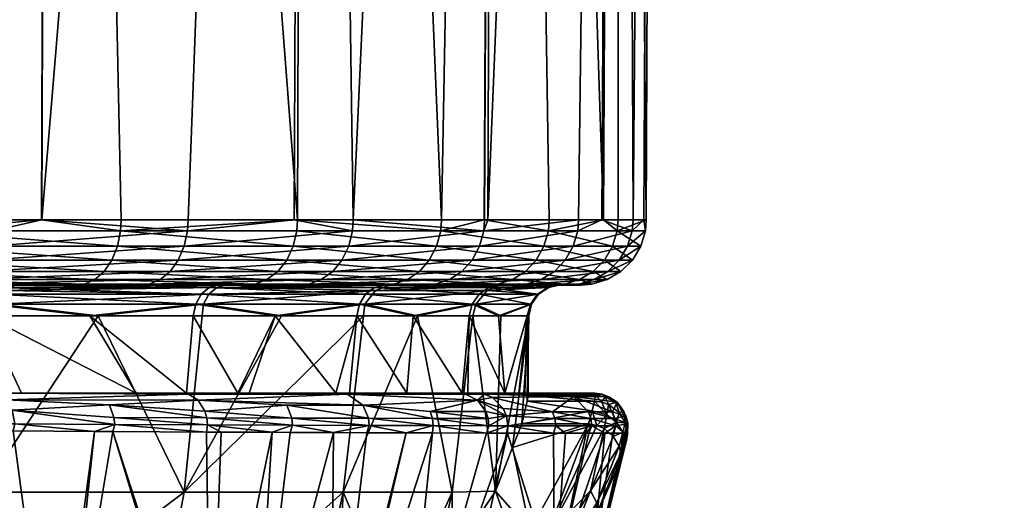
# Model space of a CAD drawing. Extents: x -0.045 to 0.0449, y -0.0878 to 0.0037.
# Tile 19 of 20: x 0.0148 to 0.0299, y -0.0494 to -0.0421. Entities that reach past the tile are written whole.
import ezdxf

# ---------------------------------------------------------------- set-up
doc = ezdxf.new("R2010")
doc.units = 0
doc.layers.add('mesh', color=7, linetype='CONTINUOUS')

msp = doc.modelspace()

# ---------------------------------------------------------------- meshes
at = {"layer": 'mesh'}
mesh = msp.add_polyface(dxfattribs=at)
corners = [(0, 0.003669, 0.024728), (-0.000001, -0.045134, 0.024512), (-0.000275, -0.045134, 0.024531), (0.022163, 0.003669, 0.010802), (0.021977, -0.045134, 0.010713), (0.021928, -0.045134, 0.010838), (0, 0.003669, -0.024471), (0.002238, -0.045134, -0.024173), (0.005422, -0.045134, -0.023618), (0.005474, 0.003669, -0.023854), (0.006107, -0.045134, -0.023499), (0.009818, -0.045134, -0.022213), (0.010673, 0.003669, -0.022035), (0.010563, -0.045134, -0.021812), (0.013275, -0.045134, -0.020349), (0.015337, 0.003669, -0.019104), (0.01517, -0.045134, -0.018891), (0.016388, -0.045134, -0.017954), (0.021919, -0.045134, -0.010428), (0.022163, 0.003669, -0.010545), (0.021271, -0.045134, -0.011834), (0.023982, 0.003669, -0.005345), (0.023964, -0.045134, -0.004483), (0.024394, -0.045134, -0.000579), (0.023741, -0.045134, -0.005288), (0.022914, -0.045134, -0.008267), (0.024191, -0.045134, 0.003343), (0.024599, 0.003669, 0.000129), (0.024357, -0.045134, 0.000126), (0.023716, -0.045134, 0.005543), (0.023982, 0.003669, 0.005602), (0.023362, -0.045134, 0.007182), (0.019926, -0.045134, 0.014217), (0.019024, -0.045134, 0.015298), (0.019232, 0.003669, 0.015466), (0.015337, 0.003669, 0.019361), (0.01444, -0.045134, 0.019802), (0.011097, -0.045134, 0.021864), (0.015177, -0.045134, 0.019164), (0.017408, -0.045134, 0.017231), (0.007466, -0.045134, 0.023362), (0.010673, 0.003669, 0.022292), (0.010574, -0.045134, 0.02208), (0.005412, -0.045134, 0.023844), (0.005474, 0.003669, 0.024111), (0.003643, -0.045134, 0.024259), (-0.000001, -0.045134, -0.024198), (-0.001689, -0.045134, -0.024217), (0.007462, -0.045301, 0.023348), (0.014431, -0.045301, 0.01979), (0.021915, -0.045301, 0.010832), (0.019914, -0.045301, 0.014209), (0.017398, -0.045301, 0.017221), (0.023348, -0.045301, 0.007178), (0.024177, -0.045301, 0.003341), (0.024379, -0.045301, -0.000579), (0.02395, -0.045301, -0.00448), (0.0229, -0.045301, -0.008262), (0.021258, -0.045301, -0.011827), (0.016378, -0.045301, -0.017943), (0.013267, -0.045301, -0.020337), (0.009812, -0.045301, -0.0222), (0.006103, -0.045301, -0.023485), (0.002237, -0.045301, -0.024158), (0.019076, -0.045134, -0.015091)]
mesh.append_faces([[corners[k] for k in face] for face in [(0, 1, 2, 2), (3, 4, 5, 5), (6, 7, 8, 8), (9, 10, 11, 11), (12, 13, 14, 14), (15, 16, 17, 17), (18, 19, 20, 20), (21, 22, 23, 23), (21, 24, 22, 22), (19, 25, 24, 24), (26, 27, 28, 28), (29, 30, 26, 26), (30, 31, 4, 4), (32, 3, 5, 5), (33, 34, 32, 32), (35, 36, 37, 37), (35, 38, 36, 36), (34, 39, 38, 38), (40, 41, 42, 42), (43, 44, 40, 40), (44, 45, 1, 1), (6, 46, 7, 7), (6, 47, 46, 46), (48, 40, 42, 42), (49, 36, 38, 38), (50, 5, 4, 4), (50, 32, 5, 5), (51, 33, 32, 32), (52, 39, 33, 33), (31, 50, 4, 4), (29, 53, 31, 31), (26, 54, 29, 29), (28, 54, 26, 26), (23, 55, 28, 28), (22, 56, 23, 23), (24, 56, 22, 22), (25, 57, 24, 24), (18, 57, 25, 25), (20, 58, 18, 18), (16, 59, 17, 17), (14, 60, 16, 16), (13, 60, 14, 14), (11, 61, 13, 13), (10, 62, 11, 11), (8, 62, 10, 10), (7, 63, 8, 8), (46, 63, 7, 7), (15, 17, 64, 64), (64, 58, 20, 20), (17, 59, 64, 64)]])
mesh = msp.add_polyface(dxfattribs=at)
corners = [(0.024356, -0.0031, 0.005306), (0.044868, -0.0031, 0.003573), (0.0249, -0.0031, 0.000129), (0.043816, -0.0031, 0.010382), (0.022747, -0.0031, 0.010256), (0.041738, -0.0031, 0.01695), (0.038681, -0.0031, 0.023124), (0.020145, -0.0031, 0.014764), (0.034717, -0.0031, 0.028759), (0.016661, -0.0031, 0.018633), (0.02994, -0.0031, 0.033723), (0.01245, -0.0031, 0.021693), (0.022747, -0.0031, -0.009999), (0.038681, -0.0031, -0.022867), (0.020145, -0.0031, -0.014507), (0.041738, -0.0031, -0.016693), (0.024356, -0.0031, -0.005048), (0.043816, -0.0031, -0.010125), (0.044868, -0.0031, -0.003316), (0.01245, -0.0031, -0.021435), (0.018408, -0.0031, -0.040934), (0.007695, -0.0031, -0.023553), (0.024461, -0.0031, -0.037643), (0.016661, -0.0031, -0.018376), (0.02994, -0.0031, -0.033466), (0.034717, -0.0031, -0.028502), (0.002603, -0.0031, -0.024635), (0, -0.0031, -0.044871), (0, -0.0031, -0.024771), (0.005161, -0.0031, -0.044575), (0, 0.003669, -0.024471), (0.005422, -0.045134, -0.023618), (0.005474, 0.003669, -0.023854), (0.009818, -0.045134, -0.022213), (0.010673, 0.003669, -0.022035), (0.006107, -0.045134, -0.023499), (0.013275, -0.045134, -0.020349), (0.015337, 0.003669, -0.019104), (0.010563, -0.045134, -0.021812), (0.01517, -0.045134, -0.018891), (0.021271, -0.045134, -0.011834), (0.022163, 0.003669, -0.010545), (0.019232, 0.003669, -0.015209), (0.024394, -0.045134, -0.000579), (0.024357, -0.045134, 0.000126), (0.024599, 0.003669, 0.000129), (0.023982, 0.003669, -0.005345), (0.023741, -0.045134, -0.005288), (0.021919, -0.045134, -0.010428), (0.022914, -0.045134, -0.008267), (0.024191, -0.045134, 0.003343), (0.023982, 0.003669, 0.005602), (0.021977, -0.045134, 0.010713), (0.022163, 0.003669, 0.010802), (0.023716, -0.045134, 0.005543), (0.023362, -0.045134, 0.007182), (0.019926, -0.045134, 0.014217), (0.019232, 0.003669, 0.015466), (0.011097, -0.045134, 0.021864), (0.010574, -0.045134, 0.02208), (0.010673, 0.003669, 0.022292), (0.015337, 0.003669, 0.019361), (0.015177, -0.045134, 0.019164), (0.019024, -0.045134, 0.015298), (0.017408, -0.045134, 0.017231), (0.007466, -0.045134, 0.023362), (0.005474, 0.003669, 0.024111), (-0.000001, -0.045134, 0.024512), (0, 0.003669, 0.024728), (0.005412, -0.045134, 0.023844), (0.003643, -0.045134, 0.024259), (0.019076, -0.045134, -0.015091)]
mesh.append_faces([[corners[k] for k in face] for face in [(0, 1, 2, 2), (0, 3, 1, 1), (4, 3, 0, 0), (4, 5, 3, 3), (4, 6, 5, 5), (7, 6, 4, 4), (7, 8, 6, 6), (9, 8, 7, 7), (9, 10, 8, 8), (11, 10, 9, 9), (12, 13, 14, 14), (12, 15, 13, 13), (16, 15, 12, 12), (16, 17, 15, 15), (2, 17, 16, 16), (2, 18, 17, 17), (1, 18, 2, 2), (19, 20, 21, 21), (19, 22, 20, 20), (23, 22, 19, 19), (23, 24, 22, 22), (14, 24, 23, 23), (14, 25, 24, 24), (13, 25, 14, 14), (26, 27, 28, 28), (26, 29, 27, 27), (21, 29, 26, 26), (30, 31, 32, 32), (32, 33, 34, 34), (31, 35, 32, 32), (34, 36, 37, 37), (33, 38, 34, 34), (36, 39, 37, 37), (40, 41, 42, 42), (43, 44, 45, 45), (46, 43, 45, 45), (41, 47, 46, 46), (48, 49, 41, 41), (50, 51, 45, 45), (51, 52, 53, 53), (54, 55, 51, 51), (56, 57, 53, 53), (58, 59, 60, 60), (61, 58, 60, 60), (57, 62, 61, 61), (63, 64, 57, 57), (65, 66, 60, 60), (66, 67, 68, 68), (69, 70, 66, 66), (71, 42, 37, 37), (40, 42, 71, 71)]])
mesh = msp.add_polyface(dxfattribs=at)
corners = [(0.003641, -0.045301, 0.024245), (0.005412, -0.045134, 0.023844), (0.007462, -0.045301, 0.023348), (0.003643, -0.045134, 0.024259), (-0.000275, -0.045301, 0.024516), (-0.000001, -0.045134, 0.024512), (-0.000275, -0.045134, 0.024531), (0.01109, -0.045301, 0.021851), (0.011097, -0.045134, 0.021864), (0.014431, -0.045301, 0.01979), (0.010574, -0.045134, 0.02208), (0.007466, -0.045134, 0.023362), (0.015177, -0.045134, 0.019164), (0.017398, -0.045301, 0.017221), (0.01444, -0.045134, 0.019802), (0.017408, -0.045134, 0.017231), (0.01517, -0.045134, -0.018891), (0.013267, -0.045301, -0.020337), (0.016378, -0.045301, -0.017943), (0.010563, -0.045134, -0.021812), (0.009812, -0.045301, -0.0222), (0.009818, -0.045134, -0.022213), (0.006103, -0.045301, -0.023485), (0.005422, -0.045134, -0.023618), (0.002237, -0.045301, -0.024158), (-0.000001, -0.045134, -0.024198), (-0.001688, -0.045301, -0.024202), (0.006086, -0.045536, -0.023416), (0.00223, -0.045536, -0.024087), (-0.001683, -0.045536, -0.024131), (-0.000274, -0.045536, 0.024445), (0.00363, -0.045536, 0.024174), (0.00744, -0.045536, 0.02328), (0.011058, -0.045536, 0.021787), (0.014389, -0.045536, 0.019733), (0.017347, -0.045536, 0.017171), (0.01633, -0.045536, -0.017891), (0.013228, -0.045536, -0.020277), (0.009783, -0.045536, -0.022134), (0.006054, -0.045747, -0.023293), (0.002218, -0.045747, -0.023961), (-0.000273, -0.045747, 0.024318), (0.003611, -0.045747, 0.024049), (0.007401, -0.045747, 0.02316), (0.011, -0.045747, 0.021674), (0.014314, -0.045747, 0.019631), (0.016245, -0.045747, -0.017797), (0.013159, -0.045747, -0.020171), (0.009733, -0.045747, -0.022019)]
mesh.append_faces([[corners[k] for k in face] for face in [(0, 1, 2, 2), (0, 3, 1, 1), (4, 3, 0, 0), (4, 5, 3, 3), (6, 5, 4, 4), (7, 8, 9, 9), (7, 10, 8, 8), (2, 10, 7, 7), (1, 11, 2, 2), (9, 12, 13, 13), (8, 14, 9, 9), (12, 15, 13, 13), (16, 17, 18, 18), (19, 20, 17, 17), (21, 22, 20, 20), (23, 24, 22, 22), (25, 26, 24, 24), (24, 27, 22, 22), (24, 28, 27, 27), (26, 28, 24, 24), (26, 29, 28, 28), (0, 30, 4, 4), (0, 31, 30, 30), (2, 31, 0, 0), (2, 32, 31, 31), (7, 32, 2, 2), (7, 33, 32, 32), (9, 33, 7, 7), (9, 34, 33, 33), (13, 34, 9, 9), (13, 35, 34, 34), (17, 36, 18, 18), (17, 37, 36, 36), (20, 37, 17, 17), (20, 38, 37, 37), (22, 38, 20, 20), (22, 27, 38, 38), (28, 39, 27, 27), (29, 40, 28, 28), (31, 41, 30, 30), (32, 42, 31, 31), (33, 43, 32, 32), (34, 44, 33, 33), (35, 45, 34, 34), (37, 46, 36, 36), (37, 47, 46, 46), (38, 47, 37, 37), (38, 48, 47, 47), (27, 48, 38, 38), (27, 39, 48, 48)]])
mesh = msp.add_polyface(dxfattribs=at)
corners = [(0.019914, -0.045301, 0.014209), (0.019926, -0.045134, 0.014217), (0.021915, -0.045301, 0.010832), (0.017398, -0.045301, 0.017221), (0.019024, -0.045134, 0.015298), (0.023362, -0.045134, 0.007182), (0.023348, -0.045301, 0.007178), (0.023716, -0.045134, 0.005543), (0.024177, -0.045301, 0.003341), (0.024357, -0.045134, 0.000126), (0.024379, -0.045301, -0.000579), (0.024394, -0.045134, -0.000579), (0.02395, -0.045301, -0.00448), (0.023741, -0.045134, -0.005288), (0.0229, -0.045301, -0.008262), (0.021919, -0.045134, -0.010428), (0.021258, -0.045301, -0.011827), (0.017347, -0.045536, 0.017171), (0.019856, -0.045536, 0.014168), (0.021851, -0.045536, 0.010801), (0.02328, -0.045536, 0.007157), (0.024106, -0.045536, 0.003332), (0.024308, -0.045536, -0.000577), (0.02388, -0.045536, -0.004467), (0.022833, -0.045536, -0.008238), (0.021196, -0.045536, -0.011792), (0.019065, -0.045301, -0.015082), (0.019009, -0.045536, -0.015038), (0.016378, -0.045301, -0.017943), (0.01633, -0.045536, -0.017891), (0.017257, -0.045747, 0.017082), (0.019753, -0.045747, 0.014094), (0.021737, -0.045747, 0.010745), (0.023159, -0.045747, 0.007121), (0.023981, -0.045747, 0.003315), (0.024181, -0.045747, -0.000573), (0.023756, -0.045747, -0.004443), (0.022715, -0.045747, -0.008194), (0.021085, -0.045747, -0.01173), (0.01891, -0.045747, -0.014959), (0.016245, -0.045747, -0.017797), (0.019076, -0.045134, -0.015091)]
mesh.append_faces([[corners[k] for k in face] for face in [(0, 1, 2, 2), (3, 4, 0, 0), (5, 6, 2, 2), (7, 8, 6, 6), (9, 10, 8, 8), (11, 12, 10, 10), (13, 14, 12, 12), (15, 16, 14, 14), (0, 17, 3, 3), (0, 18, 17, 17), (2, 18, 0, 0), (2, 19, 18, 18), (6, 19, 2, 2), (6, 20, 19, 19), (8, 20, 6, 6), (8, 21, 20, 20), (10, 21, 8, 8), (10, 22, 21, 21), (12, 22, 10, 10), (12, 23, 22, 22), (14, 23, 12, 12), (14, 24, 23, 23), (16, 24, 14, 14), (16, 25, 24, 24), (26, 25, 16, 16), (26, 27, 25, 25), (28, 27, 26, 26), (28, 29, 27, 27), (18, 30, 17, 17), (18, 31, 30, 30), (19, 31, 18, 18), (19, 32, 31, 31), (20, 32, 19, 19), (20, 33, 32, 32), (21, 33, 20, 20), (21, 34, 33, 33), (22, 34, 21, 21), (22, 35, 34, 34), (23, 35, 22, 22), (23, 36, 35, 35), (24, 36, 23, 23), (24, 37, 36, 36), (25, 37, 24, 24), (25, 38, 37, 37), (27, 38, 25, 25), (27, 39, 38, 38), (29, 39, 27, 27), (29, 40, 39, 39), (41, 26, 16, 16), (41, 28, 26, 26)]])
mesh = msp.add_polyface(dxfattribs=at)
corners = [(0.013947, -0.046116, 0.019131), (0.013848, -0.04613, 0.018996), (0.010718, -0.046116, 0.021122), (0.016695, -0.04613, 0.01653), (0.016814, -0.046116, 0.016648), (0.015828, -0.046116, -0.017337), (0.012731, -0.04613, -0.01951), (0.015716, -0.04613, -0.017213), (0.012822, -0.046116, -0.01965), (0.01122, -0.04613, -0.02041), (0.014389, -0.045536, 0.019733), (0.014314, -0.045747, 0.019631), (0.011, -0.045747, 0.021674), (0.017347, -0.045536, 0.017171), (0.017257, -0.045747, 0.017082), (0.014211, -0.04592, 0.019491), (0.010921, -0.04592, 0.021519), (0.017133, -0.04592, 0.01696), (0.013159, -0.045747, -0.020171), (0.016128, -0.04592, -0.017668), (0.016245, -0.045747, -0.017797), (0.013065, -0.04592, -0.020025), (0.009733, -0.045747, -0.022019), (0.014086, -0.046046, 0.01932), (0.010825, -0.046046, 0.021331), (0.016982, -0.046046, 0.016812), (0.015986, -0.046046, -0.017512), (0.01295, -0.046046, -0.019848), (0.009663, -0.04592, -0.021859), (0.015322, -0.04613, 0.017536), (0.013476, -0.04613, -0.018744), (0.011273, -0.04613, -0.020137), (0.011053, -0.04613, 0.020515), (0.01327, -0.04613, 0.019147), (0.010642, -0.04613, 0.020973), (0.014765, -0.04613, 0.017974), (0.014618, -0.04613, -0.017828), (0.01551, -0.04613, -0.017111), (0.014499, -0.046419, 0.017654), (0.012625, -0.046599, 0.018862), (0.010802, -0.046419, 0.020146), (0.01448, -0.046599, 0.01761), (0.016037, -0.046599, 0.016039), (0.017178, -0.04613, 0.015708), (0.014614, -0.046211, 0.017793), (0.010927, -0.046168, 0.020377), (0.010853, -0.046269, 0.020241), (0.010841, -0.04613, -0.020347), (0.014526, -0.046168, -0.017715), (0.017728, -0.046168, -0.014538), (0.010766, -0.046168, -0.020206), (0.014428, -0.046269, -0.017595), (0.01436, -0.046419, -0.017511), (0.014311, -0.046599, -0.017492), (0.01591, -0.046599, -0.015908), (0.012476, -0.046599, -0.018704), (0.010665, -0.046339, -0.020015), (0.017723, -0.046269, 0.014556)]
mesh.append_faces([[corners[k] for k in face] for face in [(0, 1, 2, 2), (0, 3, 1, 1), (4, 3, 0, 0), (5, 6, 7, 7), (8, 6, 5, 5), (8, 9, 6, 6), (10, 11, 12, 12), (13, 14, 11, 11), (11, 15, 16, 16), (14, 15, 11, 11), (14, 17, 15, 15), (18, 19, 20, 20), (18, 21, 19, 19), (22, 21, 18, 18), (15, 23, 24, 24), (17, 23, 15, 15), (17, 25, 23, 23), (21, 26, 19, 19), (21, 27, 26, 26), (28, 27, 21, 21), (23, 0, 2, 2), (25, 0, 23, 23), (25, 4, 0, 0), (27, 5, 26, 26), (27, 8, 5, 5), (3, 29, 1, 1), (6, 30, 7, 7), (6, 31, 30, 30), (32, 1, 33, 33), (32, 34, 1, 1), (1, 35, 33, 33), (1, 29, 35, 35), (7, 36, 37, 37), (7, 30, 36, 36), (38, 39, 40, 40), (38, 41, 39, 39), (42, 41, 38, 38), (43, 35, 29, 29), (44, 45, 35, 35), (46, 45, 44, 44), (33, 35, 32, 32), (36, 30, 47, 47), (48, 36, 47, 47), (49, 36, 48, 48), (50, 51, 48, 48), (52, 53, 54, 54), (52, 55, 53, 53), (56, 55, 52, 52), (56, 52, 51, 51), (44, 38, 40, 40), (57, 38, 44, 44)]])
mesh = msp.add_polyface(dxfattribs=at)
corners = [(0.016814, -0.046116, 0.016648), (0.01911, -0.04613, 0.01364), (0.016695, -0.04613, 0.01653), (0.019246, -0.046116, 0.013736), (0.018425, -0.046116, -0.014572), (0.015716, -0.04613, -0.017213), (0.018295, -0.04613, -0.014468), (0.015828, -0.046116, -0.017337), (0.019753, -0.045747, 0.014094), (0.017133, -0.04592, 0.01696), (0.017257, -0.045747, 0.017082), (0.019611, -0.04592, 0.013994), (0.016245, -0.045747, -0.017797), (0.018774, -0.04592, -0.01485), (0.01891, -0.045747, -0.014959), (0.016128, -0.04592, -0.017668), (0.016982, -0.046046, 0.016812), (0.019438, -0.046046, 0.013872), (0.018609, -0.046046, -0.014719), (0.015986, -0.046046, -0.017512), (0.018965, -0.04613, -0.013218), (0.020399, -0.04613, -0.011344), (0.017346, -0.04613, -0.015263), (0.01551, -0.04613, -0.017111), (0.017178, -0.04613, 0.015708), (0.015322, -0.04613, 0.017536), (0.017956, -0.04613, 0.014746), (0.018819, -0.04613, 0.013679), (0.017843, -0.04613, -0.014635), (0.014499, -0.046419, 0.017654), (0.01764, -0.046419, 0.014488), (0.016037, -0.046599, 0.016039), (0.017621, -0.046599, 0.014439), (0.018832, -0.046599, 0.012604), (0.017843, -0.046168, 0.014654), (0.014614, -0.046211, 0.017793), (0.014765, -0.04613, 0.017974), (0.014618, -0.04613, -0.017828), (0.017728, -0.046168, -0.014538), (0.020249, -0.046168, -0.010798), (0.020402, -0.04613, -0.010881), (0.017608, -0.046269, -0.014439), (0.020112, -0.046269, -0.010724), (0.014526, -0.046168, -0.017715), (0.014428, -0.046269, -0.017595), (0.017526, -0.046419, -0.014371), (0.01436, -0.046419, -0.017511), (0.01591, -0.046599, -0.015908), (0.017482, -0.046599, -0.014352), (0.018733, -0.046599, -0.012496), (0.020018, -0.046419, -0.010673), (0.017723, -0.046269, 0.014556), (0.020262, -0.046211, 0.010856), (0.020102, -0.046419, 0.010771)]
mesh.append_faces([[corners[k] for k in face] for face in [(0, 1, 2, 2), (3, 1, 0, 0), (4, 5, 6, 6), (7, 5, 4, 4), (8, 9, 10, 10), (8, 11, 9, 9), (12, 13, 14, 14), (12, 15, 13, 13), (11, 16, 9, 9), (11, 17, 16, 16), (15, 18, 13, 13), (15, 19, 18, 18), (17, 0, 16, 16), (17, 3, 0, 0), (19, 4, 18, 18), (19, 7, 4, 4), (20, 21, 6, 6), (22, 5, 23, 23), (22, 6, 5, 5), (2, 24, 25, 25), (2, 1, 26, 26), (1, 27, 26, 26), (28, 6, 22, 22), (28, 20, 6, 6), (26, 24, 2, 2), (29, 30, 31, 31), (32, 30, 33, 33), (32, 31, 30, 30), (34, 35, 26, 26), (26, 36, 24, 24), (35, 36, 26, 26), (23, 28, 22, 22), (23, 37, 28, 28), (38, 28, 37, 37), (39, 28, 38, 38), (40, 20, 28, 28), (38, 41, 42, 42), (43, 41, 38, 38), (43, 44, 41, 41), (45, 46, 47, 47), (45, 48, 49, 49), (47, 48, 45, 45), (41, 45, 50, 50), (44, 45, 41, 41), (44, 46, 45, 45), (34, 51, 35, 35), (34, 52, 51, 51), (51, 30, 29, 29), (52, 30, 51, 51), (52, 53, 30, 30)]])
mesh = msp.add_polyface(dxfattribs=at)
corners = [(0.019246, -0.046116, 0.013736), (0.02103, -0.04613, 0.0104), (0.01911, -0.04613, 0.01364), (0.02118, -0.046116, 0.010473), (0.020545, -0.046116, -0.011426), (0.020399, -0.04613, -0.011344), (0.022132, -0.046116, -0.007981), (0.018295, -0.04613, -0.014468), (0.018425, -0.046116, -0.014572), (0.021737, -0.045747, 0.010745), (0.019611, -0.04592, 0.013994), (0.019753, -0.045747, 0.014094), (0.021581, -0.04592, 0.010669), (0.01891, -0.045747, -0.014959), (0.020934, -0.04592, -0.011645), (0.021085, -0.045747, -0.01173), (0.018774, -0.04592, -0.01485), (0.019438, -0.046046, 0.013872), (0.021391, -0.046046, 0.010576), (0.02075, -0.046046, -0.011541), (0.018609, -0.046046, -0.014719), (0.018965, -0.04613, -0.013218), (0.020342, -0.04613, -0.011006), (0.020221, -0.04613, 0.011482), (0.018819, -0.04613, 0.013679), (0.019977, -0.046599, -0.010652), (0.020744, -0.04778, -0.008828), (0.020839, -0.046599, -0.0086), (0.020473, -0.04613, 0.010968), (0.021368, -0.04613, 0.00914), (0.020402, -0.04613, -0.010881), (0.021464, -0.04613, -0.008652), (0.020102, -0.046419, 0.010771), (0.021793, -0.046419, 0.006645), (0.020907, -0.046599, 0.008692), (0.020081, -0.046599, 0.010713), (0.018832, -0.046599, 0.012604), (0.01764, -0.046419, 0.014488), (0.020262, -0.046211, 0.010856), (0.02213, -0.046141, 0.006746), (0.017843, -0.046168, 0.014654), (0.017956, -0.04613, 0.014746), (0.020249, -0.046168, -0.010798), (0.017843, -0.04613, -0.014635), (0.021991, -0.046168, -0.006638), (0.022142, -0.04613, -0.006683), (0.020112, -0.046269, -0.010724), (0.021843, -0.046269, -0.006592), (0.017728, -0.046168, -0.014538), (0.017526, -0.046419, -0.014371), (0.018733, -0.046599, -0.012496), (0.020018, -0.046419, -0.010673), (0.02174, -0.046419, -0.00656), (0.017608, -0.046269, -0.014439), (0.021749, -0.046599, 0.006632), (0.021965, -0.046211, 0.006697)]
mesh.append_faces([[corners[k] for k in face] for face in [(0, 1, 2, 2), (3, 1, 0, 0), (4, 5, 6, 6), (4, 7, 5, 5), (8, 7, 4, 4), (9, 10, 11, 11), (9, 12, 10, 10), (13, 14, 15, 15), (13, 16, 14, 14), (12, 17, 10, 10), (12, 18, 17, 17), (16, 19, 14, 14), (16, 20, 19, 19), (18, 0, 17, 17), (18, 3, 0, 0), (20, 4, 19, 19), (20, 8, 4, 4), (21, 22, 5, 5), (2, 23, 24, 24), (1, 23, 2, 2), (25, 26, 27, 27), (1, 28, 23, 23), (1, 29, 28, 28), (5, 30, 31, 31), (22, 30, 5, 5), (32, 33, 34, 34), (35, 32, 34, 34), (36, 32, 35, 35), (36, 37, 32, 32), (38, 28, 39, 39), (38, 40, 28, 28), (28, 24, 23, 23), (28, 41, 24, 24), (40, 41, 28, 28), (42, 30, 43, 43), (44, 30, 42, 42), (44, 45, 30, 30), (30, 22, 21, 21), (42, 46, 47, 47), (48, 46, 42, 42), (49, 50, 51, 51), (51, 27, 52, 52), (51, 25, 27, 27), (50, 25, 51, 51), (46, 52, 47, 47), (46, 51, 52, 52), (53, 51, 46, 46), (33, 54, 34, 34), (39, 55, 38, 38), (55, 32, 38, 38), (55, 33, 32, 32)]])
mesh = msp.add_polyface(dxfattribs=at)
corners = [(0.02118, -0.046116, 0.010473), (0.022405, -0.04613, 0.006893), (0.02103, -0.04613, 0.0104), (0.022565, -0.046116, 0.006941), (0.022132, -0.046116, -0.007981), (0.021975, -0.04613, -0.007923), (0.023146, -0.046116, -0.004325), (0.020399, -0.04613, -0.011344), (0.023159, -0.045747, 0.007121), (0.021581, -0.04592, 0.010669), (0.021737, -0.045747, 0.010745), (0.022992, -0.04592, 0.00707), (0.021085, -0.045747, -0.01173), (0.022551, -0.04592, -0.008134), (0.022715, -0.045747, -0.008194), (0.020934, -0.04592, -0.011645), (0.021391, -0.046046, 0.010576), (0.02279, -0.046046, 0.007009), (0.022353, -0.046046, -0.008062), (0.02075, -0.046046, -0.011541), (0.020545, -0.046116, -0.011426), (0.022982, -0.04613, -0.004294), (0.022314, -0.04613, -0.006186), (0.021368, -0.04613, 0.00914), (0.021464, -0.04613, -0.008652), (0.020839, -0.046599, -0.0086), (0.021588, -0.04778, -0.006543), (0.021692, -0.046599, -0.006546), (0.02284, -0.04613, 0.004147), (0.022245, -0.04613, 0.006684), (0.022142, -0.04613, -0.006683), (0.020473, -0.04613, 0.010968), (0.02213, -0.046141, 0.006746), (0.020402, -0.04613, -0.010881), (0.022881, -0.04613, -0.003642), (0.023033, -0.04613, -0.002232), (0.022888, -0.046168, -0.002217), (0.021991, -0.046168, -0.006638), (0.022906, -0.046168, 0.002293), (0.022752, -0.046269, 0.002279), (0.021965, -0.046211, 0.006697), (0.021843, -0.046269, -0.006592), (0.022734, -0.046269, -0.002201), (0.020249, -0.046168, -0.010798), (0.022645, -0.046419, 0.002269), (0.022627, -0.046419, -0.00219), (0.02259, -0.046599, 0.000039), (0.022579, -0.046599, -0.002186), (0.022138, -0.046599, -0.004366), (0.02174, -0.046419, -0.00656), (0.021793, -0.046419, 0.006645), (0.022173, -0.046599, 0.004448), (0.021749, -0.046599, 0.006632), (0.022601, -0.046599, 0.002251), (0.023057, -0.04613, 0.002307)]
mesh.append_faces([[corners[k] for k in face] for face in [(0, 1, 2, 2), (3, 1, 0, 0), (4, 5, 6, 6), (4, 7, 5, 5), (8, 9, 10, 10), (8, 11, 9, 9), (12, 13, 14, 14), (12, 15, 13, 13), (11, 16, 9, 9), (11, 17, 16, 16), (15, 18, 13, 13), (15, 19, 18, 18), (17, 0, 16, 16), (17, 3, 0, 0), (19, 4, 18, 18), (19, 20, 4, 4), (21, 5, 22, 22), (1, 23, 2, 2), (7, 24, 5, 5), (25, 26, 27, 27), (28, 29, 1, 1), (1, 29, 23, 23), (5, 30, 22, 22), (5, 24, 30, 30), (31, 23, 32, 32), (24, 33, 30, 30), (30, 34, 22, 22), (35, 34, 30, 30), (36, 30, 37, 37), (36, 35, 30, 30), (38, 39, 40, 40), (37, 41, 42, 42), (43, 41, 37, 37), (44, 45, 46, 46), (45, 47, 46, 46), (45, 48, 47, 47), (49, 48, 45, 45), (49, 27, 48, 48), (25, 27, 49, 49), (39, 44, 50, 50), (41, 45, 42, 42), (41, 49, 45, 45), (50, 51, 52, 52), (44, 51, 50, 50), (44, 53, 51, 51), (32, 29, 28, 28), (23, 29, 32, 32), (32, 54, 40, 40), (28, 54, 32, 32), (39, 50, 40, 40)]])
mesh = msp.add_polyface(dxfattribs=at)
corners = [(0.022565, -0.046116, 0.006941), (0.0232, -0.04613, 0.003211), (0.022405, -0.04613, 0.006893), (0.023366, -0.046116, 0.003233), (0.023394, -0.04613, -0.00055), (0.023561, -0.046116, -0.000555), (0.022982, -0.04613, -0.004294), (0.023146, -0.046116, -0.004325), (0.021975, -0.04613, -0.007923), (0.023981, -0.045747, 0.003315), (0.022992, -0.04592, 0.00707), (0.023159, -0.045747, 0.007121), (0.023808, -0.04592, 0.003292), (0.024181, -0.045747, -0.000573), (0.024007, -0.04592, -0.000568), (0.023756, -0.045747, -0.004443), (0.023585, -0.04592, -0.00441), (0.022715, -0.045747, -0.008194), (0.022551, -0.04592, -0.008134), (0.02279, -0.046046, 0.007009), (0.023599, -0.046046, 0.003264), (0.023796, -0.046046, -0.000562), (0.023377, -0.046046, -0.00437), (0.022353, -0.046046, -0.008062), (0.022132, -0.046116, -0.007981), (0.02284, -0.04613, 0.004147), (0.023146, -0.04613, 0.001557), (0.02316, -0.04613, -0.001048), (0.022314, -0.04613, -0.006186), (0.022881, -0.04613, -0.003642), (0.023057, -0.04613, 0.002307), (0.023033, -0.04613, -0.002232), (0.022906, -0.046168, 0.002293), (0.022888, -0.046168, -0.002217), (0.021965, -0.046211, 0.006697), (0.022752, -0.046269, 0.002279), (0.022734, -0.046269, -0.002201), (0.021991, -0.046168, -0.006638), (0.022645, -0.046419, 0.002269), (0.022627, -0.046419, -0.00219), (0.02259, -0.046599, 0.000039), (0.022601, -0.046599, 0.002251)]
mesh.append_faces([[corners[k] for k in face] for face in [(0, 1, 2, 2), (3, 1, 0, 0), (3, 4, 1, 1), (5, 4, 3, 3), (5, 6, 4, 4), (7, 6, 5, 5), (7, 8, 6, 6), (9, 10, 11, 11), (9, 12, 10, 10), (13, 12, 9, 9), (13, 14, 12, 12), (15, 14, 13, 13), (15, 16, 14, 14), (17, 16, 15, 15), (17, 18, 16, 16), (12, 19, 10, 10), (12, 20, 19, 19), (14, 20, 12, 12), (14, 21, 20, 20), (16, 21, 14, 14), (16, 22, 21, 21), (18, 22, 16, 16), (18, 23, 22, 22), (20, 0, 19, 19), (20, 3, 0, 0), (21, 3, 20, 20), (21, 5, 3, 3), (22, 5, 21, 21), (22, 7, 5, 5), (23, 7, 22, 22), (23, 24, 7, 7), (25, 2, 1, 1), (4, 26, 1, 1), (4, 27, 26, 26), (28, 29, 6, 6), (1, 30, 25, 25), (1, 26, 30, 30), (4, 31, 27, 27), (6, 31, 4, 4), (6, 29, 31, 31), (30, 27, 31, 31), (30, 26, 27, 27), (32, 31, 33, 33), (32, 30, 31, 31), (34, 30, 32, 32), (33, 35, 32, 32), (33, 36, 35, 35), (37, 36, 33, 33), (36, 38, 35, 35), (36, 39, 38, 38), (40, 41, 38, 38)]])
mesh = msp.add_polyface(dxfattribs=at)
corners = [(0.014868, -0.04778, -0.016885), (0.017311, -0.04778, -0.015725), (0.016612, -0.04778, -0.015187), (0.016243, -0.04778, -0.016861), (0.014247, -0.04778, -0.017371), (0.015491, -0.052972, -0.017085), (0.015977, -0.048361, -0.017778), (0.015358, -0.052972, -0.017241), (0.014738, -0.048353, -0.018769), (0.013884, -0.048347, -0.019451), (0.016288, -0.048255, -0.017503), (0.014762, -0.048246, -0.0188), (0.013136, -0.048235, -0.019966), (0.013466, -0.048344, -0.019717), (0.013119, -0.048341, -0.019938), (0.013125, -0.048131, -0.019948), (0.016276, -0.048147, -0.01749), (0.017703, -0.048262, -0.016086), (0.017348, -0.049291, 0.014251), (0.013846, -0.051924, 0.016865), (0.014259, -0.049291, 0.017364), (0.016845, -0.051924, 0.013842), (0.014443, -0.04778, -0.018393), (0.012935, -0.04778, -0.018398), (0.014162, -0.04778, -0.018633), (0.016261, -0.048362, -0.017494), (0.017746, -0.052972, -0.014442), (0.017686, -0.048371, -0.016069), (0.01283, -0.052972, -0.019311), (0.017412, -0.047791, -0.015818), (0.012136, -0.04778, -0.020008), (0.014638, -0.047878, -0.018641), (0.016207, -0.047956, -0.017415), (0.017558, -0.047883, -0.015953), (0.011321, -0.047873, -0.020812), (0.013068, -0.047947, -0.019861), (0.017691, -0.048153, -0.016075), (0.017662, -0.048051, -0.016048), (0.014725, -0.04804, -0.018752), (0.014311, -0.046599, -0.017492), (0.01591, -0.046599, -0.015908), (0.017384, -0.04778, -0.014254), (0.017482, -0.046599, -0.014352), (0.016037, -0.046599, 0.016039), (0.017621, -0.046599, 0.014439), (0.01448, -0.046599, 0.01761), (0.010623, -0.049291, 0.019815)]
mesh.append_faces([[corners[k] for k in face] for face in [(0, 1, 2, 2), (0, 3, 1, 1), (4, 3, 0, 0), (5, 6, 7, 7), (7, 8, 9, 9), (6, 8, 7, 7), (6, 10, 11, 11), (11, 8, 6, 6), (11, 9, 8, 8), (12, 9, 11, 11), (12, 13, 9, 9), (12, 14, 13, 13), (11, 15, 12, 12), (16, 10, 17, 17), (18, 19, 20, 20), (18, 21, 19, 19), (4, 22, 3, 3), (23, 22, 4, 4), (23, 24, 22, 22), (5, 25, 6, 6), (26, 27, 25, 25), (7, 9, 28, 28), (29, 3, 22, 22), (29, 1, 3, 3), (30, 22, 24, 24), (31, 32, 33, 33), (34, 35, 31, 31), (31, 29, 22, 22), (29, 31, 33, 33), (10, 25, 27, 27), (6, 25, 10, 10), (32, 36, 37, 37), (32, 16, 36, 36), (38, 16, 32, 32), (38, 35, 15, 15), (11, 38, 15, 15), (10, 38, 11, 11), (32, 37, 33, 33), (31, 38, 32, 32), (35, 38, 31, 31), (16, 38, 10, 10), (4, 39, 23, 23), (0, 39, 4, 4), (2, 39, 0, 0), (2, 40, 39, 39), (41, 40, 2, 2), (41, 42, 40, 40), (43, 44, 18, 18), (20, 43, 18, 18), (20, 45, 43, 43), (46, 45, 20, 20)]])
mesh = msp.add_polyface(dxfattribs=at)
corners = [(0.018337, -0.04778, -0.013074), (0.019733, -0.04778, -0.012635), (0.020808, -0.04778, -0.010863), (0.019507, -0.04778, -0.013008), (0.018165, -0.04778, -0.01331), (0.01966, -0.04778, -0.011008), (0.019867, -0.04778, -0.010593), (0.021516, -0.04778, -0.009371), (0.020744, -0.04778, -0.008828), (0.017384, -0.04778, -0.014254), (0.018001, -0.04778, -0.014992), (0.016612, -0.04778, -0.015187), (0.017311, -0.04778, -0.015725), (0.018687, -0.048375, -0.014871), (0.017703, -0.048262, -0.016086), (0.017913, -0.048372, -0.015841), (0.019, -0.048268, -0.014553), (0.020168, -0.048272, -0.012919), (0.02013, -0.048382, -0.012894), (0.02073, -0.048384, -0.011941), (0.019624, -0.04838, -0.013698), (0.018964, -0.048377, -0.014524), (0.020156, -0.048162, -0.012911), (0.021146, -0.048274, -0.011289), (0.018988, -0.048158, -0.014543), (0.017691, -0.048153, -0.016075), (0.016276, -0.048147, -0.01749), (0.017662, -0.048051, -0.016048), (0.017686, -0.048371, -0.016069), (0.016288, -0.048255, -0.017503), (0.019838, -0.047791, -0.012703), (0.017412, -0.047791, -0.015818), (0.017558, -0.047883, -0.015953), (0.01891, -0.047961, -0.014482), (0.020073, -0.047963, -0.012856), (0.021134, -0.048163, -0.011282), (0.019977, -0.046599, -0.010652), (0.018733, -0.046599, -0.012496), (0.017482, -0.046599, -0.014352), (0.01977, -0.049291, 0.010595), (0.020081, -0.046599, 0.010713), (0.020907, -0.046599, 0.008692), (0.017348, -0.049291, 0.014251), (0.018832, -0.046599, 0.012604), (0.017621, -0.046599, 0.014439)]
mesh.append_faces([[corners[k] for k in face] for face in [(0, 1, 2, 2), (0, 3, 1, 1), (4, 3, 0, 0), (2, 5, 0, 0), (2, 6, 5, 5), (7, 8, 6, 6), (9, 3, 4, 4), (9, 10, 3, 3), (11, 10, 9, 9), (11, 12, 10, 10), (13, 14, 15, 15), (13, 16, 14, 14), (17, 18, 19, 19), (17, 20, 18, 18), (16, 20, 17, 17), (16, 21, 20, 20), (13, 21, 16, 16), (22, 17, 23, 23), (24, 17, 22, 22), (24, 16, 17, 17), (25, 16, 24, 24), (25, 14, 16, 16), (26, 14, 25, 25), (27, 25, 24, 24), (14, 28, 15, 15), (14, 29, 28, 28), (1, 30, 2, 2), (30, 10, 31, 31), (30, 3, 10, 10), (1, 3, 30, 30), (10, 12, 31, 31), (32, 33, 34, 34), (30, 32, 34, 34), (31, 32, 30, 30), (34, 22, 35, 35), (33, 22, 34, 34), (33, 24, 22, 22), (27, 24, 33, 33), (32, 27, 33, 33), (5, 36, 37, 37), (4, 38, 9, 9), (4, 37, 38, 38), (0, 37, 4, 4), (0, 5, 37, 37), (36, 6, 8, 8), (5, 6, 36, 36), (39, 40, 41, 41), (42, 40, 39, 39), (42, 43, 40, 40), (44, 43, 42, 42)]])
mesh = msp.add_polyface(dxfattribs=at)
corners = [(0.021516, -0.04778, -0.009371), (0.019867, -0.04778, -0.010593), (0.020808, -0.04778, -0.010863), (0.021635, -0.047791, -0.009425), (0.020168, -0.048272, -0.012919), (0.02073, -0.048384, -0.011941), (0.021146, -0.048274, -0.011289), (0.021957, -0.048387, -0.009569), (0.021994, -0.048275, -0.009587), (0.021134, -0.048163, -0.011282), (0.021982, -0.048164, -0.009581), (0.020156, -0.048162, -0.012911), (0.0211, -0.048058, -0.011263), (0.021947, -0.048059, -0.009566), (0.023073, -0.04778, -0.004761), (0.022237, -0.04778, -0.003878), (0.021674, -0.04778, -0.006258), (0.021824, -0.04778, -0.008722), (0.020744, -0.04778, -0.008828), (0.021588, -0.04778, -0.006543), (0.022979, -0.048387, -0.006908), (0.022283, -0.048276, -0.008912), (0.022276, -0.048387, -0.008907), (0.022048, -0.047843, -0.008815), (0.023284, -0.047829, -0.004808), (0.021926, -0.047794, -0.008764), (0.023, -0.048166, -0.006915), (0.022262, -0.048123, -0.008904), (0.022964, -0.048061, -0.006904), (0.022213, -0.048011, -0.008883), (0.021819, -0.047886, -0.009508), (0.019838, -0.047791, -0.012703), (0.020073, -0.047963, -0.012856), (0.021131, -0.048385, -0.011281), (0.022579, -0.046599, -0.002186), (0.02245, -0.04778, -0.002172), (0.022138, -0.046599, -0.004366), (0.021692, -0.046599, -0.006546), (0.020839, -0.046599, -0.0086), (0.022092, -0.049271, 0.003663), (0.022601, -0.046599, 0.002251), (0.022354, -0.048607, 0.002238), (0.022173, -0.046599, 0.004448), (0.021749, -0.046599, 0.006632), (0.021432, -0.049291, 0.006537), (0.020907, -0.046599, 0.008692), (0.01977, -0.049291, 0.010595)]
mesh.append_faces([[corners[k] for k in face] for face in [(0, 1, 2, 2), (2, 3, 0, 0), (4, 5, 6, 6), (6, 7, 8, 8), (9, 8, 10, 10), (9, 6, 8, 8), (11, 6, 9, 9), (12, 10, 13, 13), (12, 9, 10, 10), (14, 15, 16, 16), (17, 18, 0, 0), (17, 19, 18, 18), (14, 19, 17, 17), (16, 19, 14, 14), (20, 21, 22, 22), (23, 24, 25, 25), (26, 27, 21, 21), (28, 23, 29, 29), (17, 25, 14, 14), (7, 22, 21, 21), (8, 21, 27, 27), (27, 29, 30, 30), (30, 29, 23, 23), (3, 25, 17, 17), (0, 3, 17, 17), (2, 31, 3, 3), (30, 3, 31, 31), (30, 25, 3, 3), (23, 25, 30, 30), (31, 32, 30, 30), (5, 33, 6, 6), (8, 7, 21, 21), (6, 33, 7, 7), (10, 8, 27, 27), (32, 9, 12, 12), (27, 13, 10, 10), (30, 13, 27, 27), (30, 12, 13, 13), (32, 12, 30, 30), (34, 15, 35, 35), (36, 15, 34, 34), (36, 37, 15, 15), (37, 16, 15, 15), (37, 19, 16, 16), (38, 18, 19, 19), (39, 40, 41, 41), (39, 42, 40, 40), (39, 43, 42, 42), (44, 43, 39, 39), (44, 45, 43, 43), (46, 45, 44, 44)]])
mesh = msp.add_polyface(dxfattribs=at)
corners = [(0.023609, -0.04778, -0.000644), (0.022582, -0.04778, -0.000644), (0.022539, -0.04778, -0.00146), (0.022237, -0.04778, -0.003878), (0.023073, -0.04778, -0.004761), (0.02245, -0.04778, -0.002172), (0.023617, -0.04781, -0.000098), (0.02259, -0.047814, -0.000065), (0.023603, -0.047899, 0.000438), (0.023567, -0.048047, 0.000969), (0.022496, -0.048248, 0.001469), (0.022578, -0.047901, 0.000437), (0.023794, -0.048107, 0.000972), (0.023714, -0.047914, 0.000449), (0.023819, -0.047951, 0.000447), (0.02394, -0.04822, 0.000948), (0.023978, -0.048073, 0.000428), (0.023719, -0.047794, -0.000648), (0.023766, -0.047832, -0.0001), (0.023823, -0.047832, -0.000653), (0.02393, -0.047919, -0.000109), (0.023951, -0.047916, -0.000658), (0.024051, -0.04806, -0.000124), (0.024071, -0.048233, 0.000397), (0.024112, -0.048233, -0.000142), (0.024083, -0.048123, -0.000663), (0.021926, -0.047794, -0.008764), (0.023284, -0.047829, -0.004808), (0.023182, -0.047792, -0.004785), (0.022048, -0.047843, -0.008815), (0.022964, -0.048061, -0.006904), (0.022213, -0.048011, -0.008883), (0.022262, -0.048123, -0.008904), (0.023878, -0.048061, -0.002772), (0.023512, -0.048061, -0.004858), (0.022601, -0.046599, 0.002251), (0.02259, -0.046599, 0.000039), (0.022579, -0.046599, -0.002186), (0.022354, -0.048607, 0.002238)]
mesh.append_faces([[corners[k] for k in face] for face in [(0, 1, 2, 2), (0, 3, 4, 4), (0, 5, 3, 3), (2, 5, 0, 0), (1, 0, 6, 6), (6, 7, 1, 1), (8, 7, 6, 6), (9, 10, 11, 11), (8, 11, 7, 7), (8, 9, 11, 11), (8, 12, 9, 9), (13, 12, 8, 8), (14, 12, 13, 13), (14, 15, 12, 12), (16, 15, 14, 14), (6, 17, 18, 18), (6, 0, 17, 17), (18, 19, 20, 20), (18, 17, 19, 19), (20, 19, 21, 21), (22, 23, 16, 16), (20, 22, 16, 16), (21, 22, 20, 20), (21, 24, 22, 22), (25, 24, 21, 21), (14, 20, 16, 16), (6, 13, 8, 8), (18, 13, 6, 6), (18, 14, 13, 13), (20, 14, 18, 18), (26, 27, 28, 28), (27, 17, 28, 28), (27, 19, 17, 17), (21, 19, 27, 27), (27, 29, 30, 30), (31, 32, 30, 30), (4, 17, 0, 0), (4, 28, 17, 17), (4, 26, 28, 28), (21, 33, 25, 25), (34, 27, 30, 30), (33, 27, 34, 34), (33, 21, 27, 27), (11, 35, 36, 36), (10, 35, 11, 11), (36, 7, 11, 11), (36, 1, 7, 7), (37, 1, 36, 36), (37, 2, 1, 1), (37, 5, 2, 2), (38, 35, 10, 10)]])
mesh = msp.add_polyface(dxfattribs=at)
corners = [(0.02316, -0.048387, -0.006393), (0.023012, -0.048277, -0.006919), (0.022979, -0.048387, -0.006908), (0.023928, -0.048276, -0.002779), (0.023885, -0.048388, -0.002774), (0.024062, -0.048388, -0.001306), (0.023762, -0.048388, -0.003797), (0.023562, -0.048276, -0.004869), (0.023549, -0.048166, -0.004867), (0.023915, -0.048165, -0.002777), (0.023515, -0.048388, -0.004859), (0.023477, -0.048388, -0.005023), (0.023, -0.048166, -0.006915), (0.022354, -0.048607, 0.002238), (0.022496, -0.048248, 0.001469), (0.02351, -0.048248, 0.001469), (0.023567, -0.048047, 0.000969), (0.02394, -0.04822, 0.000948), (0.024071, -0.048233, 0.000397), (0.024035, -0.048373, 0.000905), (0.023978, -0.048073, 0.000428), (0.024103, -0.04839, 0.000363), (0.024054, -0.048632, 0.000819), (0.024091, -0.048498, 0.000339), (0.023637, -0.048271, 0.001478), (0.023794, -0.048107, 0.000972), (0.023751, -0.048319, 0.001472), (0.023889, -0.048437, 0.001438), (0.023981, -0.048587, 0.001382), (0.023997, -0.048815, 0.001278), (0.024004, -0.048699, 0.001334), (0.023543, -0.049267, 0.003231), (0.024112, -0.048233, -0.000142), (0.024083, -0.048123, -0.000663), (0.024107, -0.048245, -0.000664), (0.024096, -0.048388, -0.000664), (0.024105, -0.048416, -0.000162), (0.024051, -0.04806, -0.000124), (0.022283, -0.048276, -0.008912), (0.024076, -0.048388, -0.001037), (0.023512, -0.048061, -0.004858), (0.023878, -0.048061, -0.002772), (0.022964, -0.048061, -0.006904), (0.022262, -0.048123, -0.008904)]
mesh.append_faces([[corners[k] for k in face] for face in [(0, 1, 2, 2), (3, 4, 5, 5), (3, 6, 4, 4), (3, 7, 6, 6), (3, 8, 7, 7), (9, 8, 3, 3), (7, 10, 6, 6), (7, 11, 10, 10), (0, 11, 7, 7), (7, 1, 0, 0), (7, 12, 1, 1), (8, 12, 7, 7), (13, 14, 15, 15), (15, 14, 16, 16), (17, 18, 19, 19), (17, 20, 18, 18), (21, 19, 18, 18), (21, 22, 19, 19), (23, 22, 21, 21), (24, 16, 25, 25), (15, 16, 24, 24), (25, 26, 24, 24), (17, 26, 25, 25), (17, 27, 26, 26), (19, 27, 17, 17), (19, 28, 27, 27), (29, 19, 22, 22), (30, 19, 29, 29), (30, 28, 19, 19), (31, 26, 27, 27), (32, 33, 34, 34), (32, 35, 36, 36), (32, 34, 35, 35), (32, 21, 18, 18), (36, 21, 32, 32), (36, 23, 21, 21), (32, 18, 37, 37), (12, 38, 1, 1), (2, 1, 38, 38), (39, 35, 34, 34), (9, 40, 8, 8), (41, 40, 9, 9), (34, 5, 39, 39), (34, 3, 5, 5), (34, 9, 3, 3), (33, 9, 34, 34), (42, 43, 12, 12), (33, 41, 9, 9), (8, 42, 12, 12), (40, 42, 8, 8)]])
mesh = msp.add_polyface(dxfattribs=at)
corners = [(0.023678, -0.049536, 0.00284), (0.02355, -0.050668, 0.000338), (0.022975, -0.052975, 0.000338), (0.022993, -0.050673, -0.00496), (0.022979, -0.048387, -0.006908), (0.022276, -0.048387, -0.008907), (0.02316, -0.048387, -0.006393), (0.023477, -0.048388, -0.005023), (0.021886, -0.052974, -0.006436), (0.022371, -0.052976, -0.004861), (0.02355, -0.050675, -0.001019), (0.024076, -0.048388, -0.001037), (0.024062, -0.048388, -0.001306), (0.023515, -0.048388, -0.004859), (0.023762, -0.048388, -0.003797), (0.023885, -0.048388, -0.002774), (0.022982, -0.052977, -0.000323), (0.022807, -0.052977, -0.001954), (0.022563, -0.052977, -0.004238), (0.022622, -0.049872, 0.00495), (0.022354, -0.048607, 0.002238), (0.02351, -0.048248, 0.001469), (0.022092, -0.049271, 0.003663), (0.022433, -0.050217, 0.005691), (0.02216, -0.055074, 0.00269), (0.023533, -0.049865, 0.003553), (0.02363, -0.049645, 0.003076), (0.02312, -0.050457, 0.004835), (0.021722, -0.054939, 0.005137), (0.022943, -0.050711, 0.005384), (0.024054, -0.048632, 0.000819), (0.024091, -0.048498, 0.000339), (0.023997, -0.048815, 0.001278), (0.021762, -0.05067, -0.008784), (0.024096, -0.048388, -0.000664), (0.024105, -0.048416, -0.000162), (0.023637, -0.048271, 0.001478), (0.023751, -0.048319, 0.001472), (0.022884, -0.049944, 0.004997), (0.023543, -0.049267, 0.003231), (0.023981, -0.048587, 0.001382), (0.023641, -0.04945, 0.003169), (0.024004, -0.048699, 0.001334), (0.023048, -0.050082, 0.004986), (0.023145, -0.050266, 0.004932), (0.023889, -0.048437, 0.001438), (0.022423, -0.051018, 0.006791), (0.022447, -0.051303, 0.006667), (0.022733, -0.051013, 0.006038)]
mesh.append_faces([[corners[k] for k in face] for face in [(0, 1, 2, 2), (3, 4, 5, 5), (3, 6, 4, 4), (7, 6, 3, 3), (8, 9, 3, 3), (10, 11, 12, 12), (3, 13, 7, 7), (3, 14, 13, 13), (10, 14, 3, 3), (10, 15, 14, 14), (12, 15, 10, 10), (10, 2, 1, 1), (16, 2, 10, 10), (3, 17, 10, 10), (9, 18, 3, 3), (19, 20, 21, 21), (19, 22, 20, 20), (23, 22, 19, 19), (24, 25, 26, 26), (24, 27, 25, 25), (28, 29, 27, 27), (30, 31, 1, 1), (32, 1, 0, 0), (32, 30, 1, 1), (5, 33, 3, 3), (10, 34, 11, 11), (1, 35, 34, 34), (31, 35, 1, 1), (10, 1, 34, 34), (36, 37, 38, 38), (39, 38, 37, 37), (26, 32, 0, 0), (40, 41, 39, 39), (26, 42, 32, 32), (41, 42, 26, 26), (41, 40, 42, 42), (21, 38, 19, 19), (36, 38, 21, 21), (38, 23, 19, 19), (39, 43, 38, 38), (39, 44, 43, 43), (41, 44, 39, 39), (41, 27, 44, 44), (26, 27, 41, 41), (26, 25, 27, 27), (39, 45, 40, 40), (44, 46, 43, 43), (44, 47, 46, 46), (27, 47, 44, 44), (27, 48, 47, 47), (29, 48, 27, 27)]])
mesh = msp.add_polyface(dxfattribs=at)
corners = [(0.014502, -0.054533, 0.014946), (0.014683, -0.054462, 0.014794), (0.014561, -0.05519, 0.016355), (0.00985, -0.056534, 0.019238), (0.010452, -0.055674, 0.017393), (0.012551, -0.055149, 0.016268), (0.01018, -0.055733, 0.017519), (0.009528, -0.055853, 0.017778), (0.016414, -0.05438, 0.014619), (0.016507, -0.053733, 0.013232), (0.017901, -0.053731, 0.013227), (0.015343, -0.060651, 0.012645), (0.017529, -0.054735, 0.014074), (0.017841, -0.054574, 0.013727), (0.015491, -0.052972, -0.017085), (0.015358, -0.052972, -0.017241), (0.014556, -0.055752, -0.017418), (0.016713, -0.055974, -0.0149), (0.017656, -0.052972, -0.014548), (0.016845, -0.051924, 0.013842), (0.018078, -0.052945, 0.01154), (0.013846, -0.051924, 0.016865), (0.013067, -0.054986, 0.015919), (0.013237, -0.054462, 0.016128), (0.009862, -0.054462, 0.018404), (0.00793, -0.056148, 0.018411), (0.010315, -0.051924, 0.019245), (0.013426, -0.05558, 0.017192), (0.0163, -0.053826, 0.013429), (0.01283, -0.052972, -0.019311), (0.012104, -0.05556, -0.019625), (0.011444, -0.058127, -0.020023), (0.011769, -0.052972, -0.020179), (0.009848, -0.052972, -0.021229), (0.016832, -0.055047, 0.014745), (0.013729, -0.056244, 0.017318), (0.013715, -0.05605, 0.017388), (0.013635, -0.055818, 0.017381), (0.016639, -0.05451, 0.014795), (0.016761, -0.054669, 0.014848), (0.017321, -0.054843, 0.014305), (0.015686, -0.055528, 0.015779), (0.015222, -0.055723, 0.016197), (0.016836, -0.054862, 0.014838), (0.013683, -0.055931, 0.017397), (0.018227, -0.054194, 0.0134), (0.016261, -0.048362, -0.017494)]
mesh.append_faces([[corners[k] for k in face] for face in [(0, 1, 2, 2), (3, 4, 5, 5), (3, 6, 4, 4), (3, 7, 6, 6), (8, 9, 10, 10), (11, 12, 13, 13), (14, 15, 16, 16), (17, 14, 16, 16), (18, 14, 17, 17), (19, 20, 9, 9), (19, 1, 21, 21), (0, 22, 23, 23), (24, 6, 7, 7), (24, 4, 6, 6), (23, 4, 24, 24), (23, 5, 4, 4), (22, 5, 23, 23), (25, 24, 7, 7), (21, 24, 26, 26), (21, 23, 24, 24), (1, 23, 21, 21), (1, 0, 23, 23), (0, 2, 27, 27), (2, 28, 8, 8), (2, 1, 28, 28), (27, 22, 0, 0), (27, 5, 22, 22), (3, 5, 27, 27), (8, 28, 9, 9), (16, 29, 30, 30), (16, 15, 29, 29), (31, 32, 33, 33), (30, 29, 32, 32), (34, 35, 36, 36), (37, 38, 39, 39), (27, 38, 37, 37), (40, 34, 12, 12), (41, 35, 34, 34), (42, 35, 41, 41), (43, 44, 39, 39), (36, 44, 43, 43), (43, 34, 36, 36), (45, 34, 43, 43), (2, 38, 27, 27), (8, 38, 2, 2), (8, 10, 38, 38), (44, 37, 39, 39), (18, 46, 14, 14), (19, 9, 28, 28), (19, 28, 1, 1)]])
mesh = msp.add_polyface(dxfattribs=at)
corners = [(0.02058, -0.051171, 0.007736), (0.020547, -0.052057, 0.009636), (0.019644, -0.051924, 0.009352), (0.021109, -0.051509, 0.008461), (0.021145, -0.05057, 0.006448), (0.022433, -0.050217, 0.005691), (0.021434, -0.050263, 0.005789), (0.019438, -0.05209, 0.009707), (0.019061, -0.052327, 0.010215), (0.020659, -0.052972, -0.009866), (0.022276, -0.048387, -0.008907), (0.021957, -0.048387, -0.009569), (0.02073, -0.048384, -0.011941), (0.019581, -0.052972, -0.011684), (0.019656, -0.052972, -0.011558), (0.02013, -0.048382, -0.012894), (0.019624, -0.04838, -0.013698), (0.018402, -0.052972, -0.013674), (0.018964, -0.048377, -0.014524), (0.018687, -0.048375, -0.014871), (0.017746, -0.052972, -0.014442), (0.017913, -0.048372, -0.015841), (0.017686, -0.048371, -0.016069), (0.021432, -0.049291, 0.006537), (0.01977, -0.049291, 0.010595), (0.019197, -0.051924, 0.010292), (0.018078, -0.052945, 0.01154), (0.016845, -0.051924, 0.013842), (0.017348, -0.049291, 0.014251), (0.022092, -0.049271, 0.003663), (0.022733, -0.051013, 0.006038), (0.021722, -0.054939, 0.005137), (0.022447, -0.051303, 0.006667), (0.022993, -0.050673, -0.00496), (0.021762, -0.05067, -0.008784), (0.021207, -0.052972, -0.00864), (0.021929, -0.051828, 0.007801), (0.021611, -0.05215, 0.008499), (0.021641, -0.052031, 0.008493), (0.020646, -0.052824, 0.010205), (0.02153, -0.051747, 0.008567), (0.020592, -0.052629, 0.010261), (0.022884, -0.049944, 0.004997), (0.021377, -0.051602, 0.008555), (0.019186, -0.053087, 0.011818), (0.023048, -0.050082, 0.004986), (0.022423, -0.051018, 0.006791), (0.021131, -0.048385, -0.011281), (0.016261, -0.048362, -0.017494), (0.017656, -0.052972, -0.014548)]
mesh.append_faces([[corners[k] for k in face] for face in [(0, 1, 2, 2), (0, 3, 1, 1), (4, 3, 0, 0), (4, 5, 3, 3), (6, 5, 4, 4), (1, 7, 2, 2), (1, 8, 7, 7), (9, 10, 11, 11), (12, 13, 14, 14), (15, 13, 12, 12), (16, 13, 15, 15), (16, 17, 13, 13), (18, 17, 16, 16), (19, 17, 18, 18), (19, 20, 17, 17), (21, 20, 19, 19), (21, 22, 20, 20), (6, 4, 23, 23), (0, 23, 4, 4), (0, 24, 23, 23), (2, 24, 0, 0), (25, 26, 27, 27), (7, 8, 25, 25), (24, 27, 28, 28), (24, 25, 27, 27), (2, 25, 24, 24), (2, 7, 25, 25), (6, 29, 5, 5), (30, 31, 32, 32), (33, 34, 35, 35), (36, 37, 38, 38), (39, 40, 38, 38), (39, 41, 40, 40), (42, 43, 5, 5), (43, 3, 5, 5), (43, 1, 3, 3), (44, 1, 43, 43), (42, 40, 43, 43), (42, 45, 40, 40), (45, 46, 40, 40), (38, 32, 36, 36), (38, 46, 32, 32), (40, 46, 38, 38), (9, 35, 34, 34), (9, 34, 10, 10), (47, 9, 11, 11), (47, 14, 9, 9), (12, 14, 47, 47), (20, 48, 49, 49), (6, 23, 29, 29)]])

doc.saveas('drawing.dxf')
